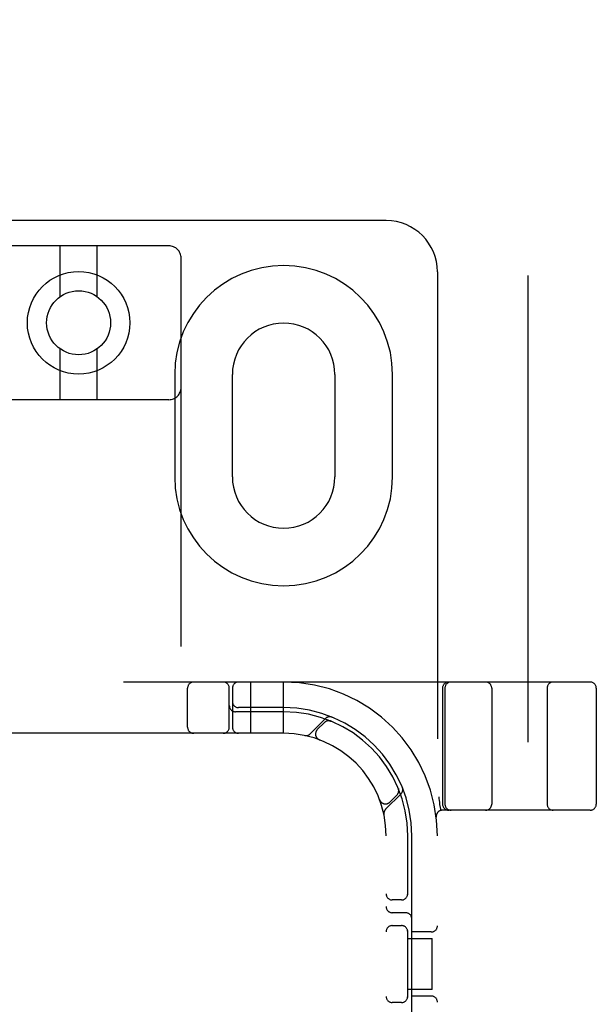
# Model space of a CAD drawing. Header units: inches. Extents: x 0 to 207, y 0 to 134.
# Tile 50 of 68: x 72.31 to 73.72, y 68.88 to 71.28. Entities that reach past the tile are written whole.
import ezdxf

# ---------------------------------------------------------------- set-up
doc = ezdxf.new("R2010")
doc.units = ezdxf.units.IN
doc.header["$LTSCALE"] = 11.383625
doc.header["$MEASUREMENT"] = 0
doc.linetypes.add('HIDDEN', pattern=[0.2, 0.1, -0.1])
doc.layers.add('DEFAULT_2', color=8, linetype='HIDDEN')

msp = doc.modelspace()

# ---------------------------------------------------------------- linework, layer by layer
at = {"layer": 'DEFAULT_2', "color": 8, "linetype": 'HIDDEN'}
for p, q in [((73.5522, 37.6435), (73.5522, 98.6855)), ((73.2062, 70.7895), (71.7062, 70.7895)), ((72.6762, 70.7278), (72.2362, 70.7278)), ((72.4112, 70.604), (72.4112, 70.7278)), ((72.5012, 70.604), (72.5012, 70.7278)), ((72.7062, 65.1973), (72.7062, 70.6978)), ((73.3312, 70.6645), (73.3312, 65.6645)), ((72.4112, 70.3528), (72.4112, 70.4766)), ((72.5012, 70.3528), (72.5012, 70.4766)), ((72.6906, 70.4145), (72.6906, 70.1645)), ((72.8312, 70.1645), (72.8312, 70.4145)), ((73.0812, 70.4145), (73.0812, 70.1645)), ((73.2219, 70.1645), (73.2219, 70.4145)), ((72.6762, 70.3528), (72.2362, 70.3528)), ((73.7037, 69.6645), (71.2088, 69.6645)), ((72.8762, 69.5395), (72.8762, 69.6645)), ((72.9562, 69.5395), (72.9562, 69.6645)), ((72.7219, 69.5545), (72.7219, 69.6495)), ((72.8237, 69.5545), (72.8237, 69.6495)), ((72.8312, 69.6495), (72.8312, 69.5545)), ((73.3437, 69.6495), (73.3437, 69.367)), ((73.3494, 69.6495), (73.3494, 69.367)), ((73.4637, 69.6495), (73.4637, 69.367)), ((73.5987, 69.6495), (73.5987, 69.367)), ((73.7187, 69.6495), (73.7187, 69.367)), ((72.9562, 69.592), (72.8387, 69.592)), ((72.9562, 69.602), (72.8462, 69.602)), ((73.0586, 69.5757), (73.021, 69.5381)), ((73.0718, 69.569), (73.0704, 69.5696)), ((73.0557, 69.5657), (73.0383, 69.5484)), ((72.9562, 69.5395), (71.9562, 69.5395)), ((73.0431, 69.5239), (73.0434, 69.5238)), ((73.0437, 69.5237), (73.0433, 69.5238)), ((73.2363, 69.4037), (73.2358, 69.4051)), ((73.2358, 69.4051), (73.2358, 69.405)), ((73.1906, 69.3766), (73.1904, 69.3769)), ((73.1906, 69.3766), (73.1907, 69.3763)), ((73.2048, 69.3542), (73.2424, 69.3918)), ((73.2151, 69.3716), (73.2325, 69.3889)), ((73.3364, 69.3666), (73.3365, 69.3661)), ((73.3365, 69.3661), (73.3399, 69.3516)), ((73.7037, 69.352), (73.3433, 69.352)), ((73.3284, 69.3352), (73.3284, 69.3352)), ((73.2062, 67.0395), (73.2062, 69.2895)), ((73.2587, 69.1453), (73.2587, 69.2895)), ((73.2687, 68.6795), (73.2687, 69.2895)), ((73.2437, 69.1332), (73.2212, 69.1332)), ((73.2537, 69.102), (73.2212, 69.102)), ((73.2212, 69.0707), (73.2437, 69.0707)), ((73.2587, 68.8953), (73.2587, 69.0587)), ((73.2587, 69.0395), (73.3183, 69.0395)), ((73.3162, 69.0551), (73.2687, 69.0551)), ((73.3183, 68.9145), (73.3183, 69.0395)), ((73.3183, 68.9145), (73.2587, 68.9145)), ((73.3162, 68.8989), (73.2687, 68.8989)), ((73.2437, 68.8832), (73.2212, 68.8832))]:
    msp.add_line(p, q, dxfattribs=at)
for points in [[(73.068, 69.57), (73.0682, 69.57), (73.0685, 69.5699), (73.0689, 69.5699), (73.0692, 69.5698), (73.0696, 69.5697), (73.0699, 69.5697), (73.0702, 69.5696), (73.0705, 69.5695), (73.0708, 69.5694), (73.071, 69.5693), (73.0713, 69.5692), (73.0715, 69.5692), (73.0716, 69.5691), (73.0717, 69.5691)], [(73.0717, 69.5691), (73.0718, 69.569), (73.0718, 69.569)], [(73.2358, 69.405), (73.2358, 69.405), (73.2358, 69.4049), (73.2359, 69.4048), (73.236, 69.4045), (73.2361, 69.4043), (73.2361, 69.4041), (73.2362, 69.4038), (73.2363, 69.4036), (73.2364, 69.4033), (73.2364, 69.4031), (73.2365, 69.4028), (73.2365, 69.4025), (73.2366, 69.4022), (73.2367, 69.402), (73.2367, 69.4017), (73.2367, 69.4014), (73.2368, 69.4012)], [(73.3344, 69.3849), (73.3349, 69.3805), (73.3354, 69.376), (73.336, 69.3714), (73.3364, 69.3666)]]:
    msp.add_lwpolyline(points, dxfattribs=at)
for radius in [0.125, 0.078]:
    msp.add_circle((72.4562, 70.5403), radius, dxfattribs=at)
for centre, radius, start, end in [((73.2062, 70.6645), 0.125, 0, 90), ((72.6762, 70.6978), 0.03, 0, 90), ((72.9562, 70.4145), 0.2656, 0, 180), ((72.9562, 70.4145), 0.125, 0, 180), ((72.6762, 70.3828), 0.03, 270, 360), ((72.9562, 70.1645), 0.2656, 180, 360), ((72.9562, 70.1645), 0.125, 180, 360), ((72.7369, 69.6495), 0.015, 90, 180), ((72.8087, 69.6495), 0.015, 0, 90), ((72.8462, 69.6495), 0.015, 90, 180), ((72.9562, 69.2895), 0.375, 0, 90), ((73.3587, 69.6495), 0.015, 90, 180), ((73.3644, 69.6495), 0.015, 90, 180), ((73.4487, 69.6495), 0.015, 0, 90), ((73.6137, 69.6495), 0.015, 90, 180), ((73.7037, 69.6495), 0.015, 0, 90), ((72.8462, 69.617), 0.015, 180, 270), ((72.8387, 69.607), 0.015, 180, 270), ((72.9562, 69.2895), 0.3125, 0, 90), ((72.9562, 69.2895), 0.3025, 0, 90), ((73.0663, 69.5551), 0.015, 67.4954, 135), ((73.0688, 69.5654), 0.0145, 67.8042, 135), ((72.7369, 69.5545), 0.015, 180, 270), ((72.8087, 69.5545), 0.015, 270, 360), ((72.8462, 69.5545), 0.015, 180, 270), ((73.0489, 69.5377), 0.015, 135, 249.5253), ((72.9562, 69.2895), 0.25, 0, 90), ((73.0107, 69.5483), 0.0145, 258.1145, 315), ((73.2218, 69.3995), 0.015, 315, 22.5046), ((73.2322, 69.4021), 0.0145, 315, 22.1958), ((73.2045, 69.3822), 0.015, 200.4747, 315), ((73.2151, 69.344), 0.0145, 135, 191.8855), ((73.3433, 69.337), 0.015, 90, 186.9957), ((73.3587, 69.367), 0.015, 180, 270), ((73.3644, 69.367), 0.015, 180, 270), ((73.4487, 69.367), 0.015, 270, 360), ((73.6137, 69.367), 0.015, 180, 270), ((73.7037, 69.367), 0.015, 270, 360), ((73.2212, 69.1482), 0.015, 180, 270), ((73.2437, 69.1482), 0.015, 270, 0), ((73.2212, 69.117), 0.015, 180, 270), ((73.2537, 69.087), 0.015, 0, 90), ((73.2212, 69.0557), 0.015, 90, 180), ((73.2437, 69.0557), 0.015, 0, 90), ((73.3162, 69.0701), 0.015, 270, 360), ((73.2212, 68.8982), 0.015, 180, 270), ((73.2437, 68.8982), 0.015, 270, 360), ((73.3162, 68.8839), 0.015, 0, 90)]:
    msp.add_arc(centre, radius, start, end, dxfattribs=at)

doc.saveas('drawing.dxf')
